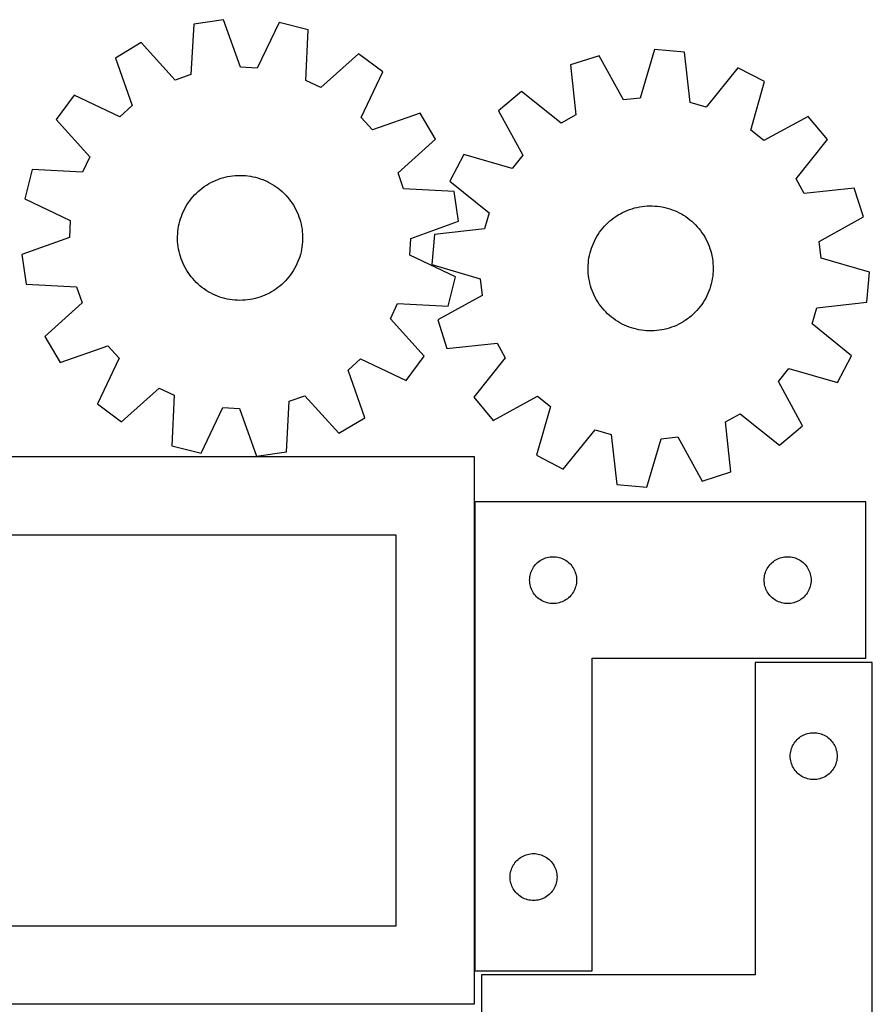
# Model space of a CAD drawing. Header units: millimetres. Extents: x 7 to 1243, y 7 to 2493.
# Tile 22 of 22: x 915 to 1243, y 2115 to 2493. Entities that reach past the tile are written whole.
import ezdxf

# ---------------------------------------------------------------- set-up
doc = ezdxf.new("R2010")
doc.units = ezdxf.units.MM
doc.layers.add('COMMON', color=5, linetype='CONTINUOUS', true_color=0x0000ff)
doc.layers.add('CUT', color=7, linetype='CONTINUOUS', true_color=0x000000)

msp = doc.modelspace()

# ---------------------------------------------------------------- linework, layer by layer
at = {"layer": 'COMMON'}
for p, q in [((1090.003436, 2128.322081), (1090.003436, 2308.322081)), ((1089.903435, 2115.508999), (821.843443, 2115.508999))]:
    msp.add_line(p, q, dxfattribs=at)
at = {"layer": 'CUT'}
for p, q in [((982.201469, 2491.828088), (981.129178, 2472.481445)), ((993.617623, 2493.488478), (982.201469, 2491.828088)), ((1000.156546, 2475.248826), (993.617623, 2493.488478)), ((1014.972017, 2492.378758), (1006.577709, 2474.915139)), ((1026.154572, 2489.543986), (1014.972017, 2492.378758)), ((1025.215736, 2470.190407), (1026.154572, 2489.543986)), ((962.04791, 2484.681363), (952.136163, 2478.778589)), ((975.0691, 2470.332459), (962.04791, 2484.681363)), ((1045.458788, 2480.346766), (1031.020421, 2467.424847)), ((1054.705301, 2473.448399), (1045.458788, 2480.346766)), ((1159.021689, 2481.99027), (1153.551104, 2463.402234)), ((1170.514897, 2480.99446), (1159.021689, 2481.99027)), ((1172.706897, 2461.742511), (1170.514897, 2480.99446)), ((952.136163, 2478.778589), (958.549135, 2460.494273)), ((1137.767535, 2479.644516), (1126.768116, 2476.166265)), ((1126.768116, 2476.166265), (1128.827288, 2456.899656)), ((1147.160082, 2462.696876), (1137.767535, 2479.644516)), ((981.129178, 2472.481445), (975.0691, 2470.332459)), ((1006.577709, 2474.915139), (1000.156546, 2475.248826)), ((1046.431635, 2455.927301), (1054.705301, 2473.448399)), ((1191.048856, 2475.028042), (1178.88136, 2459.948438)), ((1201.286115, 2469.709773), (1191.048856, 2475.028042)), ((1031.020421, 2467.424847), (1025.215736, 2470.190407)), ((1195.943858, 2451.084449), (1201.286115, 2469.709773)), ((1108.029519, 2465.865458), (1099.19845, 2458.442677)), ((1123.192682, 2453.802252), (1108.029519, 2465.865458)), ((936.251636, 2464.463443), (929.353269, 2455.21693)), ((953.772735, 2456.189778), (936.251636, 2464.463443)), ((1153.551104, 2463.402234), (1147.160082, 2462.696876)), ((1178.88136, 2459.948438), (1172.706897, 2461.742511)), ((958.549135, 2460.494273), (953.772735, 2456.189778)), ((1069.020447, 2457.563872), (1050.736131, 2451.1509)), ((1074.92322, 2447.652125), (1069.020447, 2457.563872)), ((1099.19845, 2458.442677), (1108.473889, 2441.430662)), ((929.353269, 2455.21693), (942.275188, 2440.778563)), ((1050.736131, 2451.1509), (1046.431635, 2455.927301)), ((1128.827288, 2456.899656), (1123.192682, 2453.802252)), ((1217.97377, 2456.339516), (1200.961755, 2447.064077)), ((1225.396551, 2447.508446), (1217.97377, 2456.339516)), ((1200.961755, 2447.064077), (1195.943858, 2451.084449)), ((1060.574316, 2434.630935), (1074.92322, 2447.652125)), ((1213.333346, 2432.345284), (1225.396551, 2447.508446)), ((942.275188, 2440.778563), (939.509628, 2434.973878)), ((1085.828192, 2441.755022), (1080.509923, 2431.517762)), ((1104.453517, 2436.412764), (1085.828192, 2441.755022)), ((1108.473889, 2441.430662), (1104.453517, 2436.412764)), ((920.15605, 2435.912714), (917.321277, 2424.730159)), ((939.509628, 2434.973878), (920.15605, 2435.912714)), ((1062.723302, 2428.570857), (1060.574316, 2434.630935)), ((987.888583, 2430.465928), (988.744464, 2430.941493)), ((988.744464, 2430.941493), (989.619031, 2431.381753)), ((989.619031, 2431.381753), (990.510827, 2431.785973)), ((990.510827, 2431.785973), (991.418369, 2432.153482)), ((991.418369, 2432.153482), (992.340146, 2432.483668)), ((992.340146, 2432.483668), (993.274623, 2432.775981)), ((993.274623, 2432.775981), (994.220246, 2433.029935)), ((994.220246, 2433.029935), (995.175441, 2433.245107)), ((995.175441, 2433.245107), (996.138617, 2433.421139)), ((996.138617, 2433.421139), (997.108171, 2433.557738)), ((997.108171, 2433.557738), (998.08249, 2433.654676)), ((998.08249, 2433.654676), (999.059953, 2433.711793)), ((999.059953, 2433.711793), (1000.038932, 2433.728993)), ((1000.038932, 2433.728993), (1001.017797, 2433.706247)), ((1001.017797, 2433.706247), (1001.99492, 2433.643593)), ((1001.99492, 2433.643593), (1002.968675, 2433.541137)), ((1002.968675, 2433.541137), (1003.93744, 2433.399047)), ((1003.93744, 2433.399047), (1004.899603, 2433.217561)), ((1004.899603, 2433.217561), (1005.853563, 2432.996981)), ((1005.853563, 2432.996981), (1006.797732, 2432.737674)), ((1006.797732, 2432.737674), (1007.730538, 2432.440072)), ((1007.730538, 2432.440072), (1008.65043, 2432.104669)), ((1008.65043, 2432.104669), (1009.555875, 2431.732024)), ((1009.555875, 2431.732024), (1010.445367, 2431.322757)), ((1010.445367, 2431.322757), (1011.317425, 2430.87755)), ((1011.317425, 2430.87755), (1012.170599, 2430.397144)), ((1080.509923, 2431.517762), (1095.589528, 2419.350267)), ((1216.430749, 2426.710678), (1213.333346, 2432.345284)), ((983.222991, 2426.919376), (983.938096, 2427.588196)), ((983.938096, 2427.588196), (984.679886, 2428.227291)), ((984.679886, 2428.227291), (985.447127, 2428.835597)), ((985.447127, 2428.835597), (986.238541, 2429.412103)), ((986.238541, 2429.412103), (987.052812, 2429.955848)), ((987.052812, 2429.955848), (987.888583, 2430.465928)), ((1012.170599, 2430.397144), (1013.003467, 2429.882337)), ((1013.003467, 2429.882337), (1013.814644, 2429.333987)), ((1013.814644, 2429.333987), (1014.602779, 2428.753007)), ((1014.602779, 2428.753007), (1015.366561, 2428.140364)), ((1015.366561, 2428.140364), (1016.104719, 2427.497077)), ((1016.104719, 2427.497077), (1016.816023, 2426.824216)), ((1082.069946, 2427.498566), (1062.723302, 2428.570857)), ((1083.730336, 2416.082412), (1082.069946, 2427.498566)), ((1235.697358, 2428.76985), (1216.430749, 2426.710678)), ((1239.175609, 2417.77043), (1235.697358, 2428.76985)), ((917.321277, 2424.730159), (934.784897, 2416.335852)), ((979.556047, 2422.347801), (980.087736, 2423.169994)), ((980.087736, 2423.169994), (980.652518, 2423.969817)), ((980.652518, 2423.969817), (981.249454, 2424.745937)), ((981.249454, 2424.745937), (981.87755, 2425.497063)), ((981.87755, 2425.497063), (982.535761, 2426.221945)), ((982.535761, 2426.221945), (983.222991, 2426.919376)), ((1016.816023, 2426.824216), (1017.499291, 2426.122903)), ((1017.499291, 2426.122903), (1018.153384, 2425.394304)), ((1018.153384, 2425.394304), (1018.777215, 2424.639631)), ((1018.777215, 2424.639631), (1019.369744, 2423.860142)), ((1019.369744, 2423.860142), (1019.929986, 2423.057132)), ((977.777071, 2418.863195), (978.168108, 2419.760851)), ((978.168108, 2419.760851), (978.595434, 2420.641809)), ((978.595434, 2420.641809), (979.058337, 2421.504604)), ((979.058337, 2421.504604), (979.556047, 2422.347801)), ((1019.929986, 2423.057132), (1020.457008, 2422.231939)), ((1020.457008, 2422.231939), (1020.949933, 2421.385937)), ((1020.949933, 2421.385937), (1021.407941, 2420.520533)), ((1021.407941, 2420.520533), (1021.830269, 2419.637168)), ((1021.830269, 2419.637168), (1022.216214, 2418.737311)), ((1145.906171, 2418.998228), (1146.772196, 2419.45506)), ((1146.772196, 2419.45506), (1147.656134, 2419.876189)), ((1147.656134, 2419.876189), (1148.556513, 2420.260912)), ((1148.556513, 2420.260912), (1149.471836, 2420.60859)), ((1149.471836, 2420.60859), (1150.400578, 2420.918644)), ((1150.400578, 2420.918644), (1151.341194, 2421.190557)), ((1151.341194, 2421.190557), (1152.292118, 2421.423878)), ((1152.292118, 2421.423878), (1153.251767, 2421.618218)), ((1153.251767, 2421.618218), (1154.218545, 2421.773254)), ((1154.218545, 2421.773254), (1155.190842, 2421.888727)), ((1155.190842, 2421.888727), (1156.167039, 2421.964445)), ((1156.167039, 2421.964445), (1157.145513, 2422.000283)), ((1157.145513, 2422.000283), (1158.124634, 2421.99618)), ((1158.124634, 2421.99618), (1159.102773, 2421.952144)), ((1159.102773, 2421.952144), (1160.078302, 2421.868247)), ((1160.078302, 2421.868247), (1161.049597, 2421.74463)), ((1161.049597, 2421.74463), (1162.015042, 2421.581498)), ((1162.015042, 2421.581498), (1162.973029, 2421.379123)), ((1162.973029, 2421.379123), (1163.921964, 2421.137841)), ((1163.921964, 2421.137841), (1164.860268, 2420.858054)), ((1164.860268, 2420.858054), (1165.786379, 2420.540228)), ((1165.786379, 2420.540228), (1166.698756, 2420.184891)), ((1166.698756, 2420.184891), (1167.59588, 2419.792636)), ((1167.59588, 2419.792636), (1168.476257, 2419.364115)), ((934.784897, 2416.335852), (934.451209, 2409.914688)), ((976.587899, 2415.13585), (976.827892, 2416.085112)), ((976.827892, 2416.085112), (977.106405, 2417.023795)), ((977.106405, 2417.023795), (977.422974, 2417.950337)), ((977.422974, 2417.950337), (977.777071, 2418.863195)), ((1022.216214, 2418.737311), (1022.565134, 2417.822462)), ((1022.565134, 2417.822462), (1022.876448, 2416.894141)), ((1022.876448, 2416.894141), (1023.149639, 2415.953896)), ((1023.149639, 2415.953896), (1023.384251, 2415.003289)), ((1065.490684, 2409.54349), (1083.730336, 2416.082412)), ((1095.589528, 2419.350267), (1093.795455, 2413.175804)), ((1141.164525, 2415.554019), (1141.894012, 2416.207123)), ((1141.894012, 2416.207123), (1142.649531, 2416.829928)), ((1142.649531, 2416.829928), (1143.429824, 2417.421399)), ((1143.429824, 2417.421399), (1144.233593, 2417.98055)), ((1144.233593, 2417.98055), (1145.0595, 2418.506452)), ((1145.0595, 2418.506452), (1145.906171, 2418.998228)), ((1168.476257, 2419.364115), (1169.338423, 2418.900041)), ((1169.338423, 2418.900041), (1170.180943, 2418.401186)), ((1170.180943, 2418.401186), (1171.002414, 2417.868382)), ((1171.002414, 2417.868382), (1171.801469, 2417.302514)), ((1171.801469, 2417.302514), (1172.576778, 2416.704525)), ((1172.576778, 2416.704525), (1173.327051, 2416.07541)), ((1173.327051, 2416.07541), (1174.051039, 2415.416216)), ((1222.22797, 2408.377883), (1239.175609, 2417.77043)), ((976.020132, 2411.264821), (976.102704, 2412.240462)), ((976.102704, 2412.240462), (976.225002, 2413.211924)), ((976.225002, 2413.211924), (976.386824, 2414.177589)), ((976.386824, 2414.177589), (976.587899, 2415.13585)), ((1023.384251, 2415.003289), (1023.579893, 2414.043905)), ((1023.579893, 2414.043905), (1023.736241, 2413.077338)), ((1023.736241, 2413.077338), (1023.853034, 2412.105199)), ((1023.853034, 2412.105199), (1023.930077, 2411.129105)), ((1093.795455, 2413.175804), (1074.543505, 2410.983804)), ((1137.398992, 2411.063303), (1137.948442, 2411.873734)), ((1137.948442, 2411.873734), (1138.530491, 2412.66108)), ((1138.530491, 2412.66108), (1139.144171, 2413.42403)), ((1139.144171, 2413.42403), (1139.78846, 2414.161314)), ((1139.78846, 2414.161314), (1140.462285, 2414.871704)), ((1140.462285, 2414.871704), (1141.164525, 2415.554019)), ((1174.051039, 2415.416216), (1174.747537, 2414.72804)), ((1174.747537, 2414.72804), (1175.415385, 2414.012028)), ((1175.415385, 2414.012028), (1176.053472, 2413.26937)), ((1176.053472, 2413.26937), (1176.660737, 2412.501305)), ((1176.660737, 2412.501305), (1177.236167, 2411.709109)), ((934.451209, 2409.914688), (916.211557, 2403.375765)), ((975.97465, 2409.307497), (975.977423, 2410.286623)), ((976.011816, 2408.329073), (975.97465, 2409.307497)), ((975.977423, 2410.286623), (976.020132, 2411.264821)), ((976.088859, 2407.352979), (976.011816, 2408.329073)), ((1023.921761, 2408.193357), (1023.839189, 2407.217715)), ((1023.96447, 2409.171555), (1023.921761, 2408.193357)), ((1023.930077, 2411.129105), (1023.967243, 2410.150681)), ((1023.967243, 2410.150681), (1023.96447, 2409.171555)), ((1065.156996, 2403.122326), (1065.490684, 2409.54349)), ((1074.543505, 2410.983804), (1073.547695, 2399.490596)), ((1135.544626, 2407.618225), (1135.9551, 2408.507161)), ((1135.9551, 2408.507161), (1136.40149, 2409.378614)), ((1136.40149, 2409.378614), (1136.883055, 2410.231134)), ((1136.883055, 2410.231134), (1137.398992, 2411.063303)), ((1177.236167, 2411.709109), (1177.778807, 2410.894101)), ((1177.778807, 2410.894101), (1178.287751, 2410.057638)), ((1178.287751, 2410.057638), (1178.762154, 2409.201112)), ((1178.762154, 2409.201112), (1179.201226, 2408.325948)), ((1179.201226, 2408.325948), (1179.604236, 2407.433604)), ((1222.933327, 2401.986862), (1222.22797, 2408.377883)), ((976.205652, 2406.380839), (976.088859, 2407.352979)), ((976.362, 2405.414273), (976.205652, 2406.380839)), ((976.557642, 2404.454888), (976.362, 2405.414273)), ((976.792254, 2403.504282), (976.557642, 2404.454888)), ((1023.353994, 2404.322327), (1023.114001, 2403.373065)), ((1023.555069, 2405.280588), (1023.353994, 2404.322327)), ((1023.71689, 2406.246253), (1023.555069, 2405.280588)), ((1023.839189, 2407.217715), (1023.71689, 2406.246253)), ((1134.274644, 2403.917634), (1134.535233, 2404.86145)), ((1134.535233, 2404.86145), (1134.834101, 2405.793851)), ((1134.834101, 2405.793851), (1135.170753, 2406.713287)), ((1135.170753, 2406.713287), (1135.544626, 2407.618225)), ((1179.604236, 2407.433604), (1179.970512, 2406.525564)), ((1179.970512, 2406.525564), (1180.299447, 2405.60334)), ((1180.299447, 2405.60334), (1180.590491, 2404.668466)), ((1180.590491, 2404.668466), (1180.843161, 2403.7225)), ((916.211557, 2403.375765), (917.871947, 2391.959611)), ((977.065444, 2402.564036), (976.792254, 2403.504282)), ((977.376759, 2401.635716), (977.065444, 2402.564036)), ((977.725679, 2400.720866), (977.376759, 2401.635716)), ((978.111624, 2399.82101), (977.725679, 2400.720866)), ((1022.164822, 2400.594983), (1021.773785, 2399.697327)), ((1022.518919, 2401.507841), (1022.164822, 2400.594983)), ((1022.835488, 2402.434382), (1022.518919, 2401.507841)), ((1023.114001, 2403.373065), (1022.835488, 2402.434382)), ((1082.620616, 2394.728018), (1065.156996, 2403.122326)), ((1133.622794, 2400.059872), (1133.726573, 2401.033487)), ((1133.726573, 2401.033487), (1133.869977, 2402.002058)), ((1133.869977, 2402.002058), (1134.052769, 2402.963974)), ((1134.052769, 2402.963974), (1134.274644, 2403.917634)), ((1180.843161, 2403.7225), (1181.057036, 2402.767014)), ((1181.057036, 2402.767014), (1181.23176, 2401.8036)), ((1181.23176, 2401.8036), (1181.367043, 2400.833861)), ((1181.367043, 2400.833861), (1181.462658, 2399.859411)), ((1241.521364, 2396.516276), (1222.933327, 2401.986862)), ((978.533952, 2398.937645), (978.111624, 2399.82101)), ((978.99196, 2398.072241), (978.533952, 2398.937645)), ((979.484885, 2397.226238), (978.99196, 2398.072241)), ((980.011907, 2396.401046), (979.484885, 2397.226238)), ((1020.385846, 2397.110377), (1019.854157, 2396.288183)), ((1020.883556, 2397.953573), (1020.385846, 2397.110377)), ((1021.346459, 2398.816369), (1020.883556, 2397.953573)), ((1021.773785, 2399.697327), (1021.346459, 2398.816369)), ((1073.547695, 2399.490596), (1092.135732, 2394.02001)), ((1133.53474, 2398.104001), (1133.558815, 2399.082835)), ((1133.550611, 2397.125), (1133.53474, 2398.104001)), ((1133.6064, 2396.147461), (1133.550611, 2397.125)), ((1133.558815, 2399.082835), (1133.622794, 2400.059872)), ((1181.510244, 2396.924037), (1181.446264, 2395.947)), ((1181.462658, 2399.859411), (1181.518448, 2398.881872)), ((1181.534319, 2397.902871), (1181.510244, 2396.924037)), ((1181.518448, 2398.881872), (1181.534319, 2397.902871)), ((980.572149, 2395.598036), (980.011907, 2396.401046)), ((981.164678, 2394.818546), (980.572149, 2395.598036)), ((981.788509, 2394.063874), (981.164678, 2394.818546)), ((982.442602, 2393.335275), (981.788509, 2394.063874)), ((983.12587, 2392.633961), (982.442602, 2393.335275)), ((1017.406132, 2393.236233), (1016.718902, 2392.538801)), ((1018.064343, 2393.961115), (1017.406132, 2393.236233)), ((1018.692439, 2394.712241), (1018.064343, 2393.961115)), ((1019.289375, 2395.488361), (1018.692439, 2394.712241)), ((1019.854157, 2396.288183), (1019.289375, 2395.488361)), ((1079.785843, 2383.545464), (1082.620616, 2394.728018)), ((1092.135732, 2394.02001), (1092.841089, 2387.628989)), ((1133.702016, 2395.173011), (1133.6064, 2396.147461)), ((1133.837298, 2394.203272), (1133.702016, 2395.173011)), ((1134.012023, 2393.239858), (1133.837298, 2394.203272)), ((1134.225898, 2392.284373), (1134.012023, 2393.239858)), ((1181.016289, 2393.042898), (1180.794415, 2392.089238)), ((1181.199081, 2394.004814), (1181.016289, 2393.042898)), ((1181.342486, 2394.973385), (1181.199081, 2394.004814)), ((1181.446264, 2395.947), (1181.342486, 2394.973385)), ((1240.525553, 2385.023068), (1241.521364, 2396.516276)), ((917.871947, 2391.959611), (937.218591, 2390.88732)), ((937.218591, 2390.88732), (939.367577, 2384.827242)), ((983.837174, 2391.961101), (983.12587, 2392.633961)), ((984.575332, 2391.317814), (983.837174, 2391.961101)), ((985.339114, 2390.70517), (984.575332, 2391.317814)), ((986.127249, 2390.12419), (985.339114, 2390.70517)), ((986.938426, 2389.575841), (986.127249, 2390.12419)), ((987.771294, 2389.061034), (986.938426, 2389.575841)), ((1012.889081, 2389.50233), (1012.05331, 2388.99225)), ((1013.703352, 2390.046075), (1012.889081, 2389.50233)), ((1014.494766, 2390.62258), (1013.703352, 2390.046075)), ((1015.262007, 2391.230887), (1014.494766, 2390.62258)), ((1016.003797, 2391.869982), (1015.262007, 2391.230887)), ((1016.718902, 2392.538801), (1016.003797, 2391.869982)), ((1134.478568, 2391.338406), (1134.225898, 2392.284373)), ((1134.769612, 2390.403532), (1134.478568, 2391.338406)), ((1135.098546, 2389.481308), (1134.769612, 2390.403532)), ((1135.464823, 2388.573268), (1135.098546, 2389.481308)), ((1179.898306, 2389.293585), (1179.524432, 2388.388647)), ((1180.234957, 2390.213021), (1179.898306, 2389.293585)), ((1180.533826, 2391.145422), (1180.234957, 2390.213021)), ((1180.794415, 2392.089238), (1180.533826, 2391.145422)), ((988.624468, 2388.580627), (987.771294, 2389.061034)), ((989.496526, 2388.13542), (988.624468, 2388.580627)), ((990.386018, 2387.726154), (989.496526, 2388.13542)), ((991.291463, 2387.353509), (990.386018, 2387.726154)), ((992.211355, 2387.018106), (991.291463, 2387.353509)), ((993.144161, 2386.720503), (992.211355, 2387.018106)), ((994.08833, 2386.461196), (993.144161, 2386.720503)), ((995.04229, 2386.240616), (994.08833, 2386.461196)), ((996.004453, 2386.05913), (995.04229, 2386.240616)), ((996.973218, 2385.917041), (996.004453, 2386.05913)), ((997.946973, 2385.814584), (996.973218, 2385.917041)), ((998.924096, 2385.751931), (997.946973, 2385.814584)), ((999.902961, 2385.729185), (998.924096, 2385.751931)), ((1000.88194, 2385.746385), (999.902961, 2385.729185)), ((1001.859403, 2385.803501), (1000.88194, 2385.746385)), ((1002.833722, 2385.90044), (1001.859403, 2385.803501)), ((1003.803276, 2386.037039), (1002.833722, 2385.90044)), ((1004.766452, 2386.21307), (1003.803276, 2386.037039)), ((1005.721647, 2386.428242), (1004.766452, 2386.21307)), ((1006.66727, 2386.682196), (1005.721647, 2386.428242)), ((1007.601747, 2386.974509), (1006.66727, 2386.682196)), ((1008.523524, 2387.304695), (1007.601747, 2386.974509)), ((1009.431066, 2387.672204), (1008.523524, 2387.304695)), ((1010.322862, 2388.076425), (1009.431066, 2387.672204)), ((1011.197429, 2388.516684), (1010.322862, 2388.076425)), ((1012.05331, 2388.99225), (1011.197429, 2388.516684)), ((1092.841089, 2387.628989), (1075.893449, 2378.236442)), ((1135.867833, 2387.680924), (1135.464823, 2388.573268)), ((1136.306904, 2386.80576), (1135.867833, 2387.680924)), ((1136.781307, 2385.949234), (1136.306904, 2386.80576)), ((1137.290252, 2385.112771), (1136.781307, 2385.949234)), ((1178.186004, 2385.775738), (1177.670067, 2384.943569)), ((1178.667568, 2386.628258), (1178.186004, 2385.775738)), ((1179.113959, 2387.499711), (1178.667568, 2386.628258)), ((1179.524432, 2388.388647), (1179.113959, 2387.499711)), ((939.367577, 2384.827242), (925.018673, 2371.806053)), ((1057.666705, 2378.679615), (1060.432265, 2384.4843)), ((1060.432265, 2384.4843), (1079.785843, 2383.545464)), ((1137.832891, 2384.297763), (1137.290252, 2385.112771)), ((1138.408322, 2383.505567), (1137.832891, 2384.297763)), ((1139.015586, 2382.737502), (1138.408322, 2383.505567)), ((1139.653674, 2381.994844), (1139.015586, 2382.737502)), ((1140.321522, 2381.278832), (1139.653674, 2381.994844)), ((1175.280599, 2381.845558), (1174.606774, 2381.135168)), ((1175.924888, 2382.582842), (1175.280599, 2381.845558)), ((1176.538567, 2383.345792), (1175.924888, 2382.582842)), ((1177.120617, 2384.133138), (1176.538567, 2383.345792)), ((1177.670067, 2384.943569), (1177.120617, 2384.133138)), ((1219.479531, 2376.656605), (1221.273604, 2382.831068)), ((1221.273604, 2382.831068), (1240.525553, 2385.023068)), ((1070.588624, 2364.241248), (1057.666705, 2378.679615)), ((1075.893449, 2378.236442), (1079.371701, 2367.237022)), ((1141.01802, 2380.590656), (1140.321522, 2381.278832)), ((1141.742007, 2379.931462), (1141.01802, 2380.590656)), ((1142.49228, 2379.302347), (1141.742007, 2379.931462)), ((1143.267589, 2378.704358), (1142.49228, 2379.302347)), ((1144.066644, 2378.13849), (1143.267589, 2378.704358)), ((1144.888115, 2377.605686), (1144.066644, 2378.13849)), ((1170.835465, 2378.026322), (1170.009558, 2377.50042)), ((1171.639235, 2378.585473), (1170.835465, 2378.026322)), ((1172.419528, 2379.176944), (1171.639235, 2378.585473)), ((1173.175047, 2379.799749), (1172.419528, 2379.176944)), ((1173.904533, 2380.452853), (1173.175047, 2379.799749)), ((1174.606774, 2381.135168), (1173.904533, 2380.452853)), ((1145.730635, 2377.106831), (1144.888115, 2377.605686)), ((1146.592801, 2376.642757), (1145.730635, 2377.106831)), ((1147.473179, 2376.214236), (1146.592801, 2376.642757)), ((1148.370303, 2375.821981), (1147.473179, 2376.214236)), ((1149.282679, 2375.466644), (1148.370303, 2375.821981)), ((1150.20879, 2375.148818), (1149.282679, 2375.466644)), ((1151.147094, 2374.869031), (1150.20879, 2375.148818)), ((1152.09603, 2374.627749), (1151.147094, 2374.869031)), ((1153.054017, 2374.425374), (1152.09603, 2374.627749)), ((1154.019461, 2374.262242), (1153.054017, 2374.425374)), ((1154.990756, 2374.138625), (1154.019461, 2374.262242)), ((1155.966285, 2374.054728), (1154.990756, 2374.138625)), ((1156.944424, 2374.010692), (1155.966285, 2374.054728)), ((1158.902019, 2374.042427), (1157.923545, 2374.006589)), ((1159.878217, 2374.118145), (1158.902019, 2374.042427)), ((1160.850514, 2374.233618), (1159.878217, 2374.118145)), ((1161.817291, 2374.388654), (1160.850514, 2374.233618)), ((1162.776941, 2374.582994), (1161.817291, 2374.388654)), ((1163.727865, 2374.816315), (1162.776941, 2374.582994)), ((1164.668481, 2375.088228), (1163.727865, 2374.816315)), ((1165.597223, 2375.398282), (1164.668481, 2375.088228)), ((1166.512545, 2375.74596), (1165.597223, 2375.398282)), ((1167.412925, 2376.130683), (1166.512545, 2375.74596)), ((1168.296862, 2376.551812), (1167.412925, 2376.130683)), ((1169.162887, 2377.008644), (1168.296862, 2376.551812)), ((1170.009558, 2377.50042), (1169.162887, 2377.008644)), ((1234.559135, 2364.48911), (1219.479531, 2376.656605)), ((925.018673, 2371.806053), (930.921446, 2361.894306)), ((1157.923545, 2374.006589), (1156.944424, 2374.010692)), ((930.921446, 2361.894306), (949.205762, 2368.307278)), ((949.205762, 2368.307278), (953.510258, 2363.530877)), ((1079.371701, 2367.237022), (1098.63831, 2369.296194)), ((1098.63831, 2369.296194), (1101.735713, 2363.661588)), ((953.510258, 2363.530877), (945.236592, 2346.009779)), ((1041.392758, 2358.963904), (1046.169158, 2363.2684)), ((1046.169158, 2363.2684), (1063.690257, 2354.994735)), ((1063.690257, 2354.994735), (1070.588624, 2364.241248)), ((1101.735713, 2363.661588), (1089.672508, 2348.498426)), ((1229.240866, 2354.25185), (1234.559135, 2364.48911)), ((1047.80573, 2340.679588), (1041.392758, 2358.963904)), ((1206.59517, 2354.57621), (1210.615542, 2359.594108)), ((1210.615542, 2359.594108), (1229.240866, 2354.25185)), ((954.483105, 2339.111412), (968.921472, 2352.03333)), ((968.921472, 2352.03333), (974.726157, 2349.26777)), ((1215.870609, 2337.564195), (1206.59517, 2354.57621)), ((974.726157, 2349.26777), (973.787321, 2329.914192)), ((1018.812715, 2346.976733), (1024.872793, 2349.125719)), ((1024.872793, 2349.125719), (1037.893982, 2334.776815)), ((1089.672508, 2348.498426), (1097.095289, 2339.667356)), ((1097.095289, 2339.667356), (1114.107303, 2348.942796)), ((1114.107303, 2348.942796), (1119.125201, 2344.922423)), ((945.236592, 2346.009779), (954.483105, 2339.111412)), ((984.969876, 2327.079419), (993.364184, 2344.543039)), ((993.364184, 2344.543039), (999.785347, 2344.209352)), ((999.785347, 2344.209352), (1006.32427, 2325.9697)), ((1017.740424, 2327.63009), (1018.812715, 2346.976733)), ((1119.125201, 2344.922423), (1113.782943, 2326.297099)), ((1037.893982, 2334.776815), (1047.80573, 2340.679588)), ((1186.241771, 2339.107217), (1191.876377, 2342.20462)), ((1191.876377, 2342.20462), (1207.039539, 2330.141414)), ((1188.300943, 2319.840607), (1186.241771, 2339.107217)), ((1207.039539, 2330.141414), (1215.870609, 2337.564195)), ((1124.020203, 2320.97883), (1136.187698, 2336.058435)), ((1136.187698, 2336.058435), (1142.362161, 2334.264361)), ((1142.362161, 2334.264361), (1144.554162, 2315.012412)), ((1156.04737, 2314.016602), (1161.517955, 2332.604638)), ((1161.517955, 2332.604638), (1167.908977, 2333.309996)), ((1167.908977, 2333.309996), (1177.301523, 2316.362356)), ((973.787321, 2329.914192), (984.969876, 2327.079419)), ((1089.903435, 2325.608999), (819.903435, 2325.608999)), ((1006.32427, 2325.9697), (1017.740424, 2327.63009)), ((1089.903435, 2115.608999), (1089.903435, 2325.608999)), ((1113.782943, 2326.297099), (1124.020203, 2320.97883)), ((1177.301523, 2316.362356), (1188.300943, 2319.840607)), ((1144.554162, 2315.012412), (1156.04737, 2314.016602)), ((1090.103436, 2308.322081), (1090.103436, 2128.322081)), ((1240.103436, 2308.322081), (1090.103436, 2308.322081)), ((1240.103436, 2248.322081), (1240.103436, 2308.322081)), ((1059.903435, 2295.608999), (849.903435, 2295.608999)), ((1059.903435, 2145.608999), (1059.903435, 2295.608999)), ((1117.774064, 2287.015413), (1118.347623, 2287.149148)), ((1118.347623, 2287.149148), (1118.9287, 2287.245085)), ((1118.9287, 2287.245085), (1119.514807, 2287.302811)), ((1119.514807, 2287.302811), (1120.103436, 2287.322081)), ((1120.103436, 2287.322081), (1120.692064, 2287.302811)), ((1120.692064, 2287.302811), (1121.278171, 2287.245085)), ((1121.278171, 2287.245085), (1121.859249, 2287.149148)), ((1121.859249, 2287.149148), (1122.432807, 2287.015413)), ((1207.774064, 2287.015413), (1208.347623, 2287.149148)), ((1208.347623, 2287.149148), (1208.9287, 2287.245085)), ((1208.9287, 2287.245085), (1209.514807, 2287.302811)), ((1209.514807, 2287.302811), (1210.103436, 2287.322081)), ((1210.103436, 2287.322081), (1210.692064, 2287.302811)), ((1210.692064, 2287.302811), (1211.278171, 2287.245085)), ((1211.278171, 2287.245085), (1211.859249, 2287.149148)), ((1211.859249, 2287.149148), (1212.432807, 2287.015413)), ((1112.309207, 2282.822081), (1112.620209, 2283.322213)), ((1112.620209, 2283.322213), (1112.963256, 2283.800934)), ((1112.963256, 2283.800934), (1113.336877, 2284.256193)), ((1113.336877, 2284.256193), (1113.739475, 2284.686042)), ((1113.739475, 2284.686042), (1114.169323, 2285.088639)), ((1114.169323, 2285.088639), (1114.624583, 2285.462261)), ((1114.624583, 2285.462261), (1115.103304, 2285.805307)), ((1115.103304, 2285.805307), (1115.603436, 2286.116309)), ((1115.603436, 2286.116309), (1116.122837, 2286.393936)), ((1116.122837, 2286.393936), (1116.659285, 2286.636997)), ((1116.659285, 2286.636997), (1117.21048, 2286.844452)), ((1117.21048, 2286.844452), (1117.774064, 2287.015413)), ((1122.432807, 2287.015413), (1122.996391, 2286.844452)), ((1122.996391, 2286.844452), (1123.547587, 2286.636997)), ((1123.547587, 2286.636997), (1124.084034, 2286.393936)), ((1124.084034, 2286.393936), (1124.603436, 2286.116309)), ((1124.603436, 2286.116309), (1125.103568, 2285.805307)), ((1125.103568, 2285.805307), (1125.582288, 2285.462261)), ((1125.582288, 2285.462261), (1126.037548, 2285.088639)), ((1126.037548, 2285.088639), (1126.467397, 2284.686042)), ((1126.467397, 2284.686042), (1126.869994, 2284.256193)), ((1126.869994, 2284.256193), (1127.243616, 2283.800934)), ((1127.243616, 2283.800934), (1127.586662, 2283.322213)), ((1127.586662, 2283.322213), (1127.897664, 2282.822081)), ((1202.309207, 2282.822081), (1202.620209, 2283.322213)), ((1202.620209, 2283.322213), (1202.963256, 2283.800934)), ((1202.963256, 2283.800934), (1203.336877, 2284.256193)), ((1203.336877, 2284.256193), (1203.739475, 2284.686042)), ((1203.739475, 2284.686042), (1204.169323, 2285.088639)), ((1204.169323, 2285.088639), (1204.624583, 2285.462261)), ((1204.624583, 2285.462261), (1205.103304, 2285.805307)), ((1205.103304, 2285.805307), (1205.603436, 2286.116309)), ((1205.603436, 2286.116309), (1206.122837, 2286.393936)), ((1206.122837, 2286.393936), (1206.659285, 2286.636997)), ((1206.659285, 2286.636997), (1207.21048, 2286.844452)), ((1207.21048, 2286.844452), (1207.774064, 2287.015413)), ((1212.432807, 2287.015413), (1212.996391, 2286.844452)), ((1212.996391, 2286.844452), (1213.547587, 2286.636997)), ((1213.547587, 2286.636997), (1214.084034, 2286.393936)), ((1214.084034, 2286.393936), (1214.603436, 2286.116309)), ((1214.603436, 2286.116309), (1215.103568, 2285.805307)), ((1215.103568, 2285.805307), (1215.582288, 2285.462261)), ((1215.582288, 2285.462261), (1216.037548, 2285.088639)), ((1216.037548, 2285.088639), (1216.467397, 2284.686042)), ((1216.467397, 2284.686042), (1216.869994, 2284.256193)), ((1216.869994, 2284.256193), (1217.243616, 2283.800934)), ((1217.243616, 2283.800934), (1217.586662, 2283.322213)), ((1217.586662, 2283.322213), (1217.897664, 2282.822081)), ((1111.180432, 2279.496817), (1111.276368, 2280.077894)), ((1111.276368, 2280.077894), (1111.410103, 2280.651452)), ((1111.410103, 2280.651452), (1111.581064, 2281.215036)), ((1111.581064, 2281.215036), (1111.78852, 2281.766232)), ((1111.78852, 2281.766232), (1112.031581, 2282.302679)), ((1112.031581, 2282.302679), (1112.309207, 2282.822081)), ((1127.897664, 2282.822081), (1128.17529, 2282.302679)), ((1128.17529, 2282.302679), (1128.418351, 2281.766232)), ((1128.418351, 2281.766232), (1128.625807, 2281.215036)), ((1128.625807, 2281.215036), (1128.796768, 2280.651452)), ((1128.796768, 2280.651452), (1128.930503, 2280.077894)), ((1128.930503, 2280.077894), (1129.026439, 2279.496817)), ((1201.180432, 2279.496817), (1201.276368, 2280.077894)), ((1201.276368, 2280.077894), (1201.410103, 2280.651452)), ((1201.410103, 2280.651452), (1201.581064, 2281.215036)), ((1201.581064, 2281.215036), (1201.78852, 2281.766232)), ((1201.78852, 2281.766232), (1202.031581, 2282.302679)), ((1202.031581, 2282.302679), (1202.309207, 2282.822081)), ((1217.897664, 2282.822081), (1218.17529, 2282.302679)), ((1218.17529, 2282.302679), (1218.418351, 2281.766232)), ((1218.418351, 2281.766232), (1218.625807, 2281.215036)), ((1218.625807, 2281.215036), (1218.796768, 2280.651452)), ((1218.796768, 2280.651452), (1218.930503, 2280.077894)), ((1218.930503, 2280.077894), (1219.026439, 2279.496817)), ((1111.103436, 2278.322081), (1111.122705, 2278.910709)), ((1111.122705, 2277.733453), (1111.103436, 2278.322081)), ((1111.122705, 2278.910709), (1111.180432, 2279.496817)), ((1111.180432, 2277.147345), (1111.122705, 2277.733453)), ((1111.276368, 2276.566268), (1111.180432, 2277.147345)), ((1111.410103, 2275.992709), (1111.276368, 2276.566268)), ((1111.581064, 2275.429126), (1111.410103, 2275.992709)), ((1128.796768, 2275.992709), (1128.625807, 2275.429126)), ((1128.930503, 2276.566268), (1128.796768, 2275.992709)), ((1129.026439, 2277.147345), (1128.930503, 2276.566268)), ((1129.026439, 2279.496817), (1129.084166, 2278.910709)), ((1129.084166, 2277.733453), (1129.026439, 2277.147345)), ((1129.084166, 2278.910709), (1129.103436, 2278.322081)), ((1129.103436, 2278.322081), (1129.084166, 2277.733453)), ((1201.103436, 2278.322081), (1201.122705, 2278.910709)), ((1201.122705, 2277.733453), (1201.103436, 2278.322081)), ((1201.122705, 2278.910709), (1201.180432, 2279.496817)), ((1201.180432, 2277.147345), (1201.122705, 2277.733453)), ((1201.276368, 2276.566268), (1201.180432, 2277.147345)), ((1201.410103, 2275.992709), (1201.276368, 2276.566268)), ((1201.581064, 2275.429126), (1201.410103, 2275.992709)), ((1218.796768, 2275.992709), (1218.625807, 2275.429126)), ((1218.930503, 2276.566268), (1218.796768, 2275.992709)), ((1219.026439, 2277.147345), (1218.930503, 2276.566268)), ((1219.026439, 2279.496817), (1219.084166, 2278.910709)), ((1219.084166, 2277.733453), (1219.026439, 2277.147345)), ((1219.084166, 2278.910709), (1219.103436, 2278.322081)), ((1219.103436, 2278.322081), (1219.084166, 2277.733453)), ((1111.78852, 2274.87793), (1111.581064, 2275.429126)), ((1112.031581, 2274.341483), (1111.78852, 2274.87793)), ((1112.309207, 2273.822081), (1112.031581, 2274.341483)), ((1112.620209, 2273.321949), (1112.309207, 2273.822081)), ((1112.963256, 2272.843228), (1112.620209, 2273.321949)), ((1113.336877, 2272.387969), (1112.963256, 2272.843228)), ((1113.739475, 2271.95812), (1113.336877, 2272.387969)), ((1114.169323, 2271.555523), (1113.739475, 2271.95812)), ((1126.467397, 2271.95812), (1126.037548, 2271.555523)), ((1126.869994, 2272.387969), (1126.467397, 2271.95812)), ((1127.243616, 2272.843228), (1126.869994, 2272.387969)), ((1127.586662, 2273.321949), (1127.243616, 2272.843228)), ((1127.897664, 2273.822081), (1127.586662, 2273.321949)), ((1128.17529, 2274.341483), (1127.897664, 2273.822081)), ((1128.418351, 2274.87793), (1128.17529, 2274.341483)), ((1128.625807, 2275.429126), (1128.418351, 2274.87793)), ((1201.78852, 2274.87793), (1201.581064, 2275.429126)), ((1202.031581, 2274.341483), (1201.78852, 2274.87793)), ((1202.309207, 2273.822081), (1202.031581, 2274.341483)), ((1202.620209, 2273.321949), (1202.309207, 2273.822081)), ((1202.963256, 2272.843228), (1202.620209, 2273.321949)), ((1203.336877, 2272.387969), (1202.963256, 2272.843228)), ((1203.739475, 2271.95812), (1203.336877, 2272.387969)), ((1204.169323, 2271.555523), (1203.739475, 2271.95812)), ((1216.467397, 2271.95812), (1216.037548, 2271.555523)), ((1216.869994, 2272.387969), (1216.467397, 2271.95812)), ((1217.243616, 2272.843228), (1216.869994, 2272.387969)), ((1217.586662, 2273.321949), (1217.243616, 2272.843228)), ((1217.897664, 2273.822081), (1217.586662, 2273.321949)), ((1218.17529, 2274.341483), (1217.897664, 2273.822081)), ((1218.418351, 2274.87793), (1218.17529, 2274.341483)), ((1218.625807, 2275.429126), (1218.418351, 2274.87793)), ((1114.624583, 2271.181901), (1114.169323, 2271.555523)), ((1115.103304, 2270.838854), (1114.624583, 2271.181901)), ((1115.603436, 2270.527852), (1115.103304, 2270.838854)), ((1116.122837, 2270.250226), (1115.603436, 2270.527852)), ((1116.659285, 2270.007165), (1116.122837, 2270.250226)), ((1117.21048, 2269.79971), (1116.659285, 2270.007165)), ((1117.774064, 2269.628748), (1117.21048, 2269.79971)), ((1118.347623, 2269.495013), (1117.774064, 2269.628748)), ((1118.9287, 2269.399077), (1118.347623, 2269.495013)), ((1119.514807, 2269.341351), (1118.9287, 2269.399077)), ((1120.103436, 2269.322081), (1119.514807, 2269.341351)), ((1120.692064, 2269.341351), (1120.103436, 2269.322081)), ((1121.278171, 2269.399077), (1120.692064, 2269.341351)), ((1121.859249, 2269.495013), (1121.278171, 2269.399077)), ((1122.432807, 2269.628748), (1121.859249, 2269.495013)), ((1122.996391, 2269.79971), (1122.432807, 2269.628748)), ((1123.547587, 2270.007165), (1122.996391, 2269.79971)), ((1124.084034, 2270.250226), (1123.547587, 2270.007165)), ((1124.603436, 2270.527852), (1124.084034, 2270.250226)), ((1125.103568, 2270.838854), (1124.603436, 2270.527852)), ((1125.582288, 2271.181901), (1125.103568, 2270.838854)), ((1126.037548, 2271.555523), (1125.582288, 2271.181901)), ((1204.624583, 2271.181901), (1204.169323, 2271.555523)), ((1205.103304, 2270.838854), (1204.624583, 2271.181901)), ((1205.603436, 2270.527852), (1205.103304, 2270.838854)), ((1206.122837, 2270.250226), (1205.603436, 2270.527852)), ((1206.659285, 2270.007165), (1206.122837, 2270.250226)), ((1207.21048, 2269.79971), (1206.659285, 2270.007165)), ((1207.774064, 2269.628748), (1207.21048, 2269.79971)), ((1208.347623, 2269.495013), (1207.774064, 2269.628748)), ((1208.9287, 2269.399077), (1208.347623, 2269.495013)), ((1209.514807, 2269.341351), (1208.9287, 2269.399077)), ((1210.103436, 2269.322081), (1209.514807, 2269.341351)), ((1210.692064, 2269.341351), (1210.103436, 2269.322081)), ((1211.278171, 2269.399077), (1210.692064, 2269.341351)), ((1211.859249, 2269.495013), (1211.278171, 2269.399077)), ((1212.432807, 2269.628748), (1211.859249, 2269.495013)), ((1212.996391, 2269.79971), (1212.432807, 2269.628748)), ((1213.547587, 2270.007165), (1212.996391, 2269.79971)), ((1214.084034, 2270.250226), (1213.547587, 2270.007165)), ((1214.603436, 2270.527852), (1214.084034, 2270.250226)), ((1215.103568, 2270.838854), (1214.603436, 2270.527852)), ((1215.582288, 2271.181901), (1215.103568, 2270.838854)), ((1216.037548, 2271.555523), (1215.582288, 2271.181901)), ((1135.103436, 2128.322081), (1135.103436, 2248.322081)), ((1135.103436, 2248.322081), (1240.103436, 2248.322081)), ((1242.604728, 2246.745837), (1197.604728, 2246.745837)), ((1197.604728, 2246.745837), (1197.604728, 2126.745837)), ((1242.604728, 2066.745837), (1242.604728, 2246.745837)), ((1216.124129, 2218.817691), (1216.660577, 2219.060753)), ((1216.660577, 2219.060753), (1217.211772, 2219.268208)), ((1217.211772, 2219.268208), (1217.775356, 2219.439169)), ((1217.775356, 2219.439169), (1218.348915, 2219.572904)), ((1218.348915, 2219.572904), (1218.929992, 2219.66884)), ((1218.929992, 2219.66884), (1219.516099, 2219.726567)), ((1219.516099, 2219.726567), (1220.104728, 2219.745837)), ((1220.104728, 2219.745837), (1220.693356, 2219.726567)), ((1220.693356, 2219.726567), (1221.279463, 2219.66884)), ((1221.279463, 2219.66884), (1221.86054, 2219.572904)), ((1221.86054, 2219.572904), (1222.434099, 2219.439169)), ((1222.434099, 2219.439169), (1222.997683, 2219.268208)), ((1222.997683, 2219.268208), (1223.548878, 2219.060753)), ((1223.548878, 2219.060753), (1224.085326, 2218.817691)), ((1212.310499, 2215.245837), (1212.621501, 2215.745969)), ((1212.621501, 2215.745969), (1212.964548, 2216.22469)), ((1212.964548, 2216.22469), (1213.338169, 2216.679949)), ((1213.338169, 2216.679949), (1213.740767, 2217.109798)), ((1213.740767, 2217.109798), (1214.170615, 2217.512395)), ((1214.170615, 2217.512395), (1214.625875, 2217.886017)), ((1214.625875, 2217.886017), (1215.104595, 2218.229063)), ((1215.104595, 2218.229063), (1215.604728, 2218.540065)), ((1215.604728, 2218.540065), (1216.124129, 2218.817691)), ((1224.085326, 2218.817691), (1224.604728, 2218.540065)), ((1224.604728, 2218.540065), (1225.10486, 2218.229063)), ((1225.10486, 2218.229063), (1225.58358, 2217.886017)), ((1225.58358, 2217.886017), (1226.03884, 2217.512395)), ((1226.03884, 2217.512395), (1226.468689, 2217.109798)), ((1226.468689, 2217.109798), (1226.871286, 2216.679949)), ((1226.871286, 2216.679949), (1227.244908, 2216.22469)), ((1227.244908, 2216.22469), (1227.587954, 2215.745969)), ((1227.587954, 2215.745969), (1227.898956, 2215.245837)), ((1211.123997, 2211.334465), (1211.181724, 2211.920572)), ((1211.181724, 2211.920572), (1211.27766, 2212.50165)), ((1211.27766, 2212.50165), (1211.411395, 2213.075208)), ((1211.411395, 2213.075208), (1211.582356, 2213.638792)), ((1211.582356, 2213.638792), (1211.789812, 2214.189988)), ((1211.789812, 2214.189988), (1212.032873, 2214.726435)), ((1212.032873, 2214.726435), (1212.310499, 2215.245837)), ((1227.898956, 2215.245837), (1228.176582, 2214.726435)), ((1228.176582, 2214.726435), (1228.419643, 2214.189988)), ((1228.419643, 2214.189988), (1228.627099, 2213.638792)), ((1228.627099, 2213.638792), (1228.79806, 2213.075208)), ((1228.79806, 2213.075208), (1228.931795, 2212.50165)), ((1228.931795, 2212.50165), (1229.027731, 2211.920572)), ((1229.027731, 2211.920572), (1229.085458, 2211.334465)), ((1211.104728, 2210.745837), (1211.123997, 2211.334465)), ((1211.123997, 2210.157209), (1211.104728, 2210.745837)), ((1211.181724, 2209.571101), (1211.123997, 2210.157209)), ((1211.27766, 2208.990024), (1211.181724, 2209.571101)), ((1211.411395, 2208.416465), (1211.27766, 2208.990024)), ((1211.582356, 2207.852882), (1211.411395, 2208.416465)), ((1211.789812, 2207.301686), (1211.582356, 2207.852882)), ((1228.627099, 2207.852882), (1228.419643, 2207.301686)), ((1228.79806, 2208.416465), (1228.627099, 2207.852882)), ((1228.931795, 2208.990024), (1228.79806, 2208.416465)), ((1229.027731, 2209.571101), (1228.931795, 2208.990024)), ((1229.085458, 2210.157209), (1229.027731, 2209.571101)), ((1229.085458, 2211.334465), (1229.104728, 2210.745837)), ((1229.104728, 2210.745837), (1229.085458, 2210.157209)), ((1212.032873, 2206.765239), (1211.789812, 2207.301686)), ((1212.310499, 2206.245837), (1212.032873, 2206.765239)), ((1212.621501, 2205.745705), (1212.310499, 2206.245837)), ((1212.964548, 2205.266984), (1212.621501, 2205.745705)), ((1213.338169, 2204.811724), (1212.964548, 2205.266984)), ((1213.740767, 2204.381876), (1213.338169, 2204.811724)), ((1214.170615, 2203.979278), (1213.740767, 2204.381876)), ((1214.625875, 2203.605657), (1214.170615, 2203.979278)), ((1226.03884, 2203.979278), (1225.58358, 2203.605657)), ((1226.468689, 2204.381876), (1226.03884, 2203.979278)), ((1226.871286, 2204.811724), (1226.468689, 2204.381876)), ((1227.244908, 2205.266984), (1226.871286, 2204.811724)), ((1227.587954, 2205.745705), (1227.244908, 2205.266984)), ((1227.898956, 2206.245837), (1227.587954, 2205.745705)), ((1228.176582, 2206.765239), (1227.898956, 2206.245837)), ((1228.419643, 2207.301686), (1228.176582, 2206.765239)), ((1215.104595, 2203.26261), (1214.625875, 2203.605657)), ((1215.604728, 2202.951608), (1215.104595, 2203.26261)), ((1216.124129, 2202.673982), (1215.604728, 2202.951608)), ((1216.660577, 2202.430921), (1216.124129, 2202.673982)), ((1217.211772, 2202.223466), (1216.660577, 2202.430921)), ((1217.775356, 2202.052504), (1217.211772, 2202.223466)), ((1218.348915, 2201.918769), (1217.775356, 2202.052504)), ((1218.929992, 2201.822833), (1218.348915, 2201.918769)), ((1219.516099, 2201.765106), (1218.929992, 2201.822833)), ((1220.104728, 2201.745837), (1219.516099, 2201.765106)), ((1220.693356, 2201.765106), (1220.104728, 2201.745837)), ((1221.279463, 2201.822833), (1220.693356, 2201.765106)), ((1221.86054, 2201.918769), (1221.279463, 2201.822833)), ((1222.434099, 2202.052504), (1221.86054, 2201.918769)), ((1222.997683, 2202.223466), (1222.434099, 2202.052504)), ((1223.548878, 2202.430921), (1222.997683, 2202.223466)), ((1224.085326, 2202.673982), (1223.548878, 2202.430921)), ((1224.604728, 2202.951608), (1224.085326, 2202.673982)), ((1225.10486, 2203.26261), (1224.604728, 2202.951608)), ((1225.58358, 2203.605657), (1225.10486, 2203.26261)), ((1105.463256, 2169.800934), (1105.836877, 2170.256193)), ((1105.836877, 2170.256193), (1106.239475, 2170.686042)), ((1106.239475, 2170.686042), (1106.669323, 2171.088639)), ((1106.669323, 2171.088639), (1107.124583, 2171.462261)), ((1107.124583, 2171.462261), (1107.603304, 2171.805307)), ((1107.603304, 2171.805307), (1108.103436, 2172.116309)), ((1108.103436, 2172.116309), (1108.622837, 2172.393936)), ((1108.622837, 2172.393936), (1109.159285, 2172.636997)), ((1109.159285, 2172.636997), (1109.71048, 2172.844452)), ((1109.71048, 2172.844452), (1110.274064, 2173.015413)), ((1110.274064, 2173.015413), (1110.847623, 2173.149148)), ((1110.847623, 2173.149148), (1111.4287, 2173.245085)), ((1111.4287, 2173.245085), (1112.014807, 2173.302811)), ((1112.014807, 2173.302811), (1112.603436, 2173.322081)), ((1112.603436, 2173.322081), (1113.192064, 2173.302811)), ((1113.192064, 2173.302811), (1113.778171, 2173.245085)), ((1113.778171, 2173.245085), (1114.359249, 2173.149148)), ((1114.359249, 2173.149148), (1114.932807, 2173.015413)), ((1114.932807, 2173.015413), (1115.496391, 2172.844452)), ((1115.496391, 2172.844452), (1116.047587, 2172.636997)), ((1116.047587, 2172.636997), (1116.584034, 2172.393936)), ((1116.584034, 2172.393936), (1117.103436, 2172.116309)), ((1117.103436, 2172.116309), (1117.603568, 2171.805307)), ((1117.603568, 2171.805307), (1118.082288, 2171.462261)), ((1118.082288, 2171.462261), (1118.537548, 2171.088639)), ((1118.537548, 2171.088639), (1118.967397, 2170.686042)), ((1118.967397, 2170.686042), (1119.369994, 2170.256193)), ((1119.369994, 2170.256193), (1119.743616, 2169.800934)), ((1103.776368, 2166.077894), (1103.910103, 2166.651452)), ((1103.910103, 2166.651452), (1104.081064, 2167.215036)), ((1104.081064, 2167.215036), (1104.28852, 2167.766232)), ((1104.28852, 2167.766232), (1104.531581, 2168.302679)), ((1104.531581, 2168.302679), (1104.809207, 2168.822081)), ((1104.809207, 2168.822081), (1105.120209, 2169.322213)), ((1105.120209, 2169.322213), (1105.463256, 2169.800934)), ((1119.743616, 2169.800934), (1120.086662, 2169.322213)), ((1120.086662, 2169.322213), (1120.397664, 2168.822081)), ((1120.397664, 2168.822081), (1120.67529, 2168.302679)), ((1120.67529, 2168.302679), (1120.918351, 2167.766232)), ((1120.918351, 2167.766232), (1121.125807, 2167.215036)), ((1121.125807, 2167.215036), (1121.296768, 2166.651452)), ((1121.296768, 2166.651452), (1121.430503, 2166.077894)), ((1103.603436, 2164.322081), (1103.622705, 2164.910709)), ((1103.622705, 2163.733453), (1103.603436, 2164.322081)), ((1103.622705, 2164.910709), (1103.680432, 2165.496817)), ((1103.680432, 2163.147345), (1103.622705, 2163.733453)), ((1103.680432, 2165.496817), (1103.776368, 2166.077894)), ((1103.776368, 2162.566268), (1103.680432, 2163.147345)), ((1103.910103, 2161.992709), (1103.776368, 2162.566268)), ((1121.430503, 2162.566268), (1121.296768, 2161.992709)), ((1121.430503, 2166.077894), (1121.526439, 2165.496817)), ((1121.526439, 2163.147345), (1121.430503, 2162.566268)), ((1121.526439, 2165.496817), (1121.584166, 2164.910709)), ((1121.584166, 2163.733453), (1121.526439, 2163.147345)), ((1121.584166, 2164.910709), (1121.603436, 2164.322081)), ((1121.603436, 2164.322081), (1121.584166, 2163.733453)), ((1104.081064, 2161.429126), (1103.910103, 2161.992709)), ((1104.28852, 2160.87793), (1104.081064, 2161.429126)), ((1104.531581, 2160.341483), (1104.28852, 2160.87793)), ((1104.809207, 2159.822081), (1104.531581, 2160.341483)), ((1105.120209, 2159.321949), (1104.809207, 2159.822081)), ((1105.463256, 2158.843228), (1105.120209, 2159.321949)), ((1105.836877, 2158.387969), (1105.463256, 2158.843228)), ((1119.743616, 2158.843228), (1119.369994, 2158.387969)), ((1120.086662, 2159.321949), (1119.743616, 2158.843228)), ((1120.397664, 2159.822081), (1120.086662, 2159.321949)), ((1120.67529, 2160.341483), (1120.397664, 2159.822081)), ((1120.918351, 2160.87793), (1120.67529, 2160.341483)), ((1121.125807, 2161.429126), (1120.918351, 2160.87793)), ((1121.296768, 2161.992709), (1121.125807, 2161.429126)), ((1106.239475, 2157.95812), (1105.836877, 2158.387969)), ((1106.669323, 2157.555523), (1106.239475, 2157.95812)), ((1107.124583, 2157.181901), (1106.669323, 2157.555523)), ((1107.603304, 2156.838854), (1107.124583, 2157.181901)), ((1108.103436, 2156.527852), (1107.603304, 2156.838854)), ((1108.622837, 2156.250226), (1108.103436, 2156.527852)), ((1109.159285, 2156.007165), (1108.622837, 2156.250226)), ((1109.71048, 2155.79971), (1109.159285, 2156.007165)), ((1110.274064, 2155.628748), (1109.71048, 2155.79971)), ((1110.847623, 2155.495013), (1110.274064, 2155.628748)), ((1111.4287, 2155.399077), (1110.847623, 2155.495013)), ((1112.014807, 2155.341351), (1111.4287, 2155.399077)), ((1112.603436, 2155.322081), (1112.014807, 2155.341351)), ((1113.192064, 2155.341351), (1112.603436, 2155.322081)), ((1113.778171, 2155.399077), (1113.192064, 2155.341351)), ((1114.359249, 2155.495013), (1113.778171, 2155.399077)), ((1114.932807, 2155.628748), (1114.359249, 2155.495013)), ((1115.496391, 2155.79971), (1114.932807, 2155.628748)), ((1116.047587, 2156.007165), (1115.496391, 2155.79971)), ((1116.584034, 2156.250226), (1116.047587, 2156.007165)), ((1117.103436, 2156.527852), (1116.584034, 2156.250226)), ((1117.603568, 2156.838854), (1117.103436, 2156.527852)), ((1118.082288, 2157.181901), (1117.603568, 2156.838854)), ((1118.537548, 2157.555523), (1118.082288, 2157.181901)), ((1118.967397, 2157.95812), (1118.537548, 2157.555523)), ((1119.369994, 2158.387969), (1118.967397, 2157.95812)), ((849.903435, 2145.608999), (1059.903435, 2145.608999)), ((1090.103436, 2128.322081), (1135.103436, 2128.322081)), ((1197.604728, 2126.745837), (1092.604728, 2126.745837)), ((1092.604728, 2126.745837), (1092.604728, 2066.745837)), ((819.903435, 2115.608999), (1089.903435, 2115.608999))]:
    msp.add_line(p, q, dxfattribs=at)

doc.saveas('drawing.dxf')
